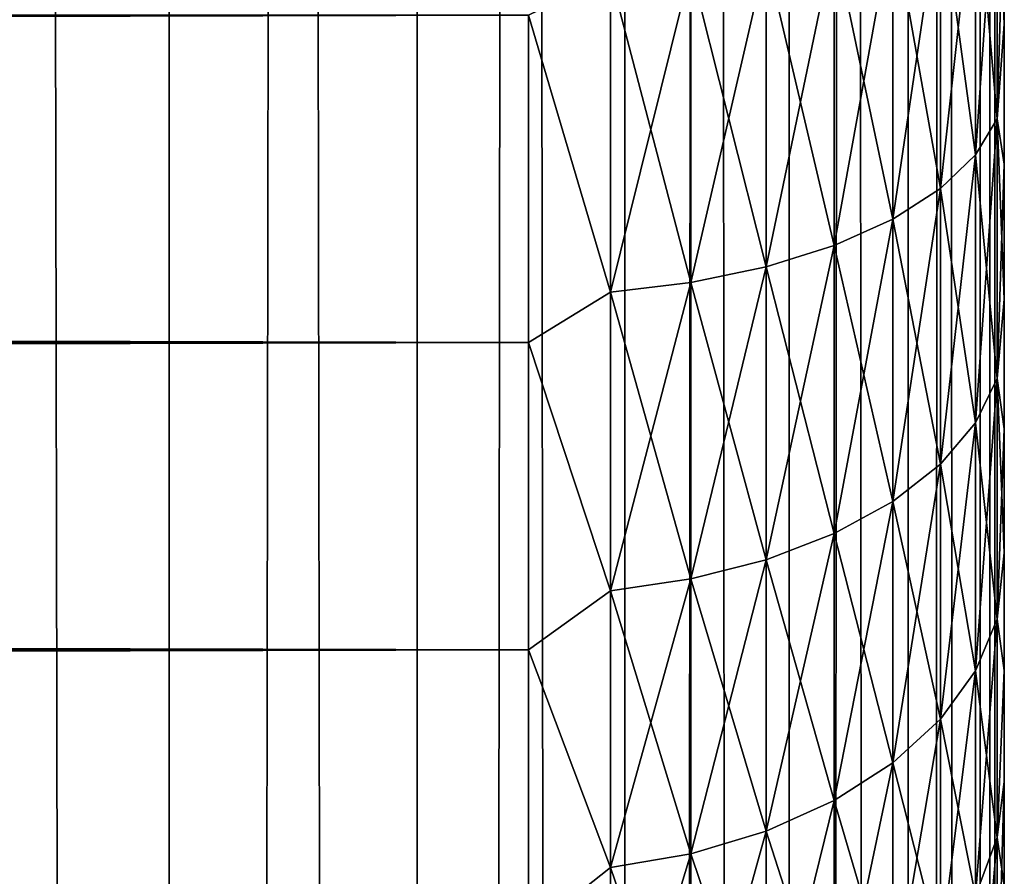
# Model space of a CAD drawing. Extents: x -265 to 265, y 0 to 747.
# Tile 135 of 256: x 260.86 to 265, y 291.95 to 295.55. Entities that reach past the tile are written whole.
import ezdxf

# ---------------------------------------------------------------- set-up
doc = ezdxf.new("R2010")
doc.units = 0
doc.header["$LTSCALE"] = 65.185185
for name, color, linetype in [('25', 7, 'CONTINUOUS'), ('28', 7, 'CONTINUOUS'), ('32', 7, 'CONTINUOUS'), ('87', 7, 'CONTINUOUS'), ('88', 7, 'CONTINUOUS')]:
    doc.layers.add(name, color=color, linetype=linetype)

msp = doc.modelspace()

# ---------------------------------------------------------------- linework, layer by layer
at = {"layer": '25', "color": 7, "linetype": 'CONTINUOUS'}
for points in [[(265, 295.5294, 17.9993), (265, 296.1347, 17.7373), (265, 295.5294, 37.0007), (265, 295.5294, 17.9993)], [(265, 295.5294, 37.0007), (265, 296.1347, 17.7373), (265, 296.1347, 37.2627), (265, 295.5294, 37.0007)], [(265, 294.9416, 18.2988), (265, 295.5294, 17.9993), (265, 294.9416, 36.7012), (265, 294.9416, 18.2988)], [(265, 294.9416, 36.7012), (265, 295.5294, 17.9993), (265, 295.5294, 37.0007), (265, 294.9416, 36.7012)], [(265, 294.3739, 18.6345), (265, 294.9416, 18.2988), (265, 294.3739, 36.3655), (265, 294.3739, 18.6345)], [(265, 294.3739, 36.3655), (265, 294.9416, 18.2988), (265, 294.9416, 36.7012), (265, 294.3739, 36.3655)], [(265, 293.8283, 19.0053), (265, 294.3739, 18.6345), (265, 293.8283, 35.9947), (265, 293.8283, 19.0053)], [(265, 293.8283, 35.9947), (265, 294.3739, 18.6345), (265, 294.3739, 36.3655), (265, 293.8283, 35.9947)], [(265, 293.3071, 19.4096), (265, 293.8283, 19.0053), (265, 293.3071, 35.5904), (265, 293.3071, 19.4096)], [(265, 293.3071, 35.5904), (265, 293.8283, 19.0053), (265, 293.8283, 35.9947), (265, 293.3071, 35.5904)], [(265, 292.8123, 19.8458), (265, 293.3071, 19.4096), (265, 292.8123, 35.1542), (265, 292.8123, 19.8458)], [(265, 292.8123, 35.1542), (265, 293.3071, 19.4096), (265, 293.3071, 35.5904), (265, 292.8123, 35.1542)], [(265, 292.3459, 20.3122), (265, 292.8123, 19.8458), (265, 292.3459, 34.6878), (265, 292.3459, 20.3122)], [(265, 292.3459, 34.6878), (265, 292.8123, 19.8458), (265, 292.8123, 35.1542), (265, 292.3459, 34.6878)], [(265, 291.9096, 20.807), (265, 292.3459, 20.3122), (265, 291.9096, 34.193), (265, 291.9096, 20.807)], [(265, 291.9096, 34.193), (265, 292.3459, 20.3122), (265, 292.3459, 34.6878), (265, 291.9096, 34.193)]]:
    msp.add_3dface(points, dxfattribs=at)
at = {"layer": '28', "color": 7, "linetype": 'CONTINUOUS'}
for points in [[(-263, 294.191, 16.4318), (-263, 295.5674, 15.8123), (263, 294.191, 16.4318), (-263, 294.191, 16.4318)], [(263, 294.191, 16.4318), (-263, 295.5674, 15.8123), (263, 295.5674, 15.8123), (263, 294.191, 16.4318)], [(-263, 295.5674, 39.1877), (-263, 294.191, 38.5682), (263, 295.5674, 39.1877), (-263, 295.5674, 39.1877)], [(263, 295.5674, 39.1877), (-263, 294.191, 38.5682), (263, 294.191, 38.5682), (263, 295.5674, 39.1877)], [(-263, 292.8992, 17.2127), (-263, 294.191, 16.4318), (263, 292.8992, 17.2127), (-263, 292.8992, 17.2127)], [(263, 292.8992, 17.2127), (-263, 294.191, 16.4318), (263, 294.191, 16.4318), (263, 292.8992, 17.2127)], [(-263, 294.191, 38.5682), (-263, 292.8992, 37.7873), (263, 294.191, 38.5682), (-263, 294.191, 38.5682)], [(263, 294.191, 38.5682), (-263, 292.8992, 37.7873), (263, 292.8992, 37.7873), (263, 294.191, 38.5682)], [(-263, 291.711, 18.1436), (-263, 292.8992, 17.2127), (263, 291.711, 18.1436), (-263, 291.711, 18.1436)], [(263, 291.711, 18.1436), (-263, 292.8992, 17.2127), (263, 292.8992, 17.2127), (263, 291.711, 18.1436)], [(-263, 292.8992, 37.7873), (-263, 291.711, 36.8564), (263, 292.8992, 37.7873), (-263, 292.8992, 37.7873)], [(263, 292.8992, 37.7873), (-263, 291.711, 36.8564), (263, 291.711, 36.8564), (263, 292.8992, 37.7873)]]:
    msp.add_3dface(points, dxfattribs=at)
at = {"layer": '32', "color": 7, "linetype": 'CONTINUOUS'}
for points in [[(264.9696, 296.29, 17.3069), (264.9696, 295.1317, 17.8065), (264.8793, 296.1747, 16.9901), (264.9696, 296.29, 17.3069)], [(264.9696, 295.1317, 37.1935), (264.9696, 296.29, 37.6931), (264.8793, 294.9805, 37.4947), (264.9696, 295.1317, 37.1935)], [(264.8793, 294.9805, 37.4947), (264.9696, 296.29, 37.6931), (264.8793, 296.1747, 38.0099), (264.8793, 294.9805, 37.4947)], [(265, 296.1347, 17.7373), (265, 295.5294, 17.9993), (264.9696, 296.29, 17.3069), (265, 296.1347, 17.7373)], [(264.9696, 296.29, 17.3069), (265, 295.5294, 17.9993), (264.9696, 295.1317, 17.8065), (264.9696, 296.29, 17.3069)], [(264.9696, 295.1317, 37.1935), (265, 296.1347, 37.2627), (264.9696, 296.29, 37.6931), (264.9696, 295.1317, 37.1935)], [(264.8793, 296.1747, 16.9901), (264.8793, 294.9805, 17.5053), (264.7317, 296.0666, 16.693), (264.8793, 296.1747, 16.9901)], [(264.8793, 294.9805, 37.4947), (264.8793, 296.1747, 38.0099), (264.7317, 294.8385, 37.7773), (264.8793, 294.9805, 37.4947)], [(264.7317, 294.8385, 37.7773), (264.8793, 296.1747, 38.0099), (264.7317, 296.0666, 38.307), (264.7317, 294.8385, 37.7773)], [(264.8793, 296.1747, 16.9901), (264.9696, 295.1317, 17.8065), (264.8793, 294.9805, 17.5053), (264.8793, 296.1747, 16.9901)], [(265, 295.5294, 37.0007), (265, 296.1347, 37.2627), (264.9696, 295.1317, 37.1935), (265, 295.5294, 37.0007)], [(264.7317, 296.0666, 16.693), (264.7317, 294.8385, 17.2227), (264.5314, 295.9688, 16.4244), (264.7317, 296.0666, 16.693)], [(264.7317, 294.8385, 37.7773), (264.7317, 296.0666, 38.307), (264.5314, 294.7103, 38.0327), (264.7317, 294.8385, 37.7773)], [(264.5314, 294.7103, 38.0327), (264.7317, 296.0666, 38.307), (264.5314, 295.9688, 38.5756), (264.5314, 294.7103, 38.0327)], [(264.7317, 296.0666, 16.693), (264.8793, 294.9805, 17.5053), (264.7317, 294.8385, 17.2227), (264.7317, 296.0666, 16.693)], [(264.5314, 295.9688, 16.4244), (264.5314, 294.7103, 16.9673), (264.2845, 295.8845, 16.1927), (264.5314, 295.9688, 16.4244)], [(264.5314, 294.7103, 38.0327), (264.5314, 295.9688, 38.5756), (264.2845, 294.5996, 38.2531), (264.5314, 294.7103, 38.0327)], [(264.2845, 294.5996, 38.2531), (264.5314, 295.9688, 38.5756), (264.2845, 295.8845, 38.8073), (264.2845, 294.5996, 38.2531)], [(264.5314, 295.9688, 16.4244), (264.7317, 294.8385, 17.2227), (264.5314, 294.7103, 16.9673), (264.5314, 295.9688, 16.4244)], [(264.2845, 295.8845, 16.1927), (264.2845, 294.5996, 16.7469), (263.9985, 295.8161, 16.0048), (264.2845, 295.8845, 16.1927)], [(264.2845, 294.5996, 38.2531), (264.2845, 295.8845, 38.8073), (263.9985, 294.5099, 38.4317), (264.2845, 294.5996, 38.2531)], [(263.9985, 294.5099, 38.4317), (264.2845, 295.8845, 38.8073), (263.9985, 295.8161, 38.9952), (263.9985, 294.5099, 38.4317)], [(264.2845, 295.8845, 16.1927), (264.5314, 294.7103, 16.9673), (264.2845, 294.5996, 16.7469), (264.2845, 295.8845, 16.1927)], [(263.9985, 295.8161, 16.0048), (263.9985, 294.5099, 16.5683), (263.6821, 295.7658, 15.8665), (263.9985, 295.8161, 16.0048)], [(263.9985, 294.5099, 38.4317), (263.9985, 295.8161, 38.9952), (263.6821, 294.4438, 38.5633), (263.9985, 294.5099, 38.4317)], [(263.6821, 294.4438, 38.5633), (263.9985, 295.8161, 38.9952), (263.6821, 295.7658, 39.1335), (263.6821, 294.4438, 38.5633)], [(263.9985, 295.8161, 16.0048), (264.2845, 294.5996, 16.7469), (263.9985, 294.5099, 16.5683), (263.9985, 295.8161, 16.0048)], [(263.6821, 295.7658, 15.8665), (263.6821, 294.4438, 16.4367), (263.3449, 295.735, 15.782), (263.6821, 295.7658, 15.8665)], [(263.6821, 294.4438, 38.5633), (263.6821, 295.7658, 39.1335), (263.3449, 294.4035, 38.6436), (263.6821, 294.4438, 38.5633)], [(263.3449, 294.4035, 38.6436), (263.6821, 295.7658, 39.1335), (263.3449, 295.735, 39.218), (263.3449, 294.4035, 38.6436)], [(263.6821, 295.7658, 15.8665), (263.9985, 294.5099, 16.5683), (263.6821, 294.4438, 16.4367), (263.6821, 295.7658, 15.8665)], [(263, 295.5674, 39.1877), (263.3449, 294.4035, 38.6436), (263.3449, 295.735, 39.218), (263, 295.5674, 39.1877)], [(263, 295.5674, 15.8123), (263.3449, 295.735, 15.782), (263.3449, 294.4035, 16.3564), (263, 295.5674, 15.8123)], [(263.3449, 295.735, 15.782), (263.6821, 294.4438, 16.4367), (263.3449, 294.4035, 16.3564), (263.3449, 295.735, 15.782)], [(263, 295.5674, 39.1877), (263, 294.191, 38.5682), (263.3449, 294.4035, 38.6436), (263, 295.5674, 39.1877)], [(263, 294.191, 16.4318), (263, 295.5674, 15.8123), (263.3449, 294.4035, 16.3564), (263, 294.191, 16.4318)], [(265, 295.5294, 17.9993), (265, 294.9416, 18.2988), (264.9696, 295.1317, 17.8065), (265, 295.5294, 17.9993)], [(265, 294.9416, 36.7012), (265, 295.5294, 37.0007), (264.9696, 295.1317, 37.1935), (265, 294.9416, 36.7012)], [(264.9696, 295.1317, 17.8065), (264.9696, 294.0393, 18.4372), (264.8793, 294.9805, 17.5053), (264.9696, 295.1317, 17.8065)], [(264.9696, 294.0393, 36.5628), (264.9696, 295.1317, 37.1935), (264.8793, 293.8541, 36.8444), (264.9696, 294.0393, 36.5628)], [(264.8793, 293.8541, 36.8444), (264.9696, 295.1317, 37.1935), (264.8793, 294.9805, 37.4947), (264.8793, 293.8541, 36.8444)], [(265, 294.9416, 18.2988), (265, 294.3739, 18.6345), (264.9696, 295.1317, 17.8065), (265, 294.9416, 18.2988)], [(264.9696, 295.1317, 17.8065), (265, 294.3739, 18.6345), (264.9696, 294.0393, 18.4372), (264.9696, 295.1317, 17.8065)], [(264.9696, 294.0393, 36.5628), (265, 294.9416, 36.7012), (264.9696, 295.1317, 37.1935), (264.9696, 294.0393, 36.5628)], [(264.8793, 294.9805, 17.5053), (264.8793, 293.8541, 18.1556), (264.7317, 294.8385, 17.2227), (264.8793, 294.9805, 17.5053)], [(264.8793, 293.8541, 36.8444), (264.8793, 294.9805, 37.4947), (264.7317, 293.6803, 37.1086), (264.8793, 293.8541, 36.8444)], [(264.7317, 293.6803, 37.1086), (264.8793, 294.9805, 37.4947), (264.7317, 294.8385, 37.7773), (264.7317, 293.6803, 37.1086)], [(264.8793, 294.9805, 17.5053), (264.9696, 294.0393, 18.4372), (264.8793, 293.8541, 18.1556), (264.8793, 294.9805, 17.5053)], [(265, 294.3739, 36.3655), (265, 294.9416, 36.7012), (264.9696, 294.0393, 36.5628), (265, 294.3739, 36.3655)], [(264.7317, 294.8385, 17.2227), (264.7317, 293.6803, 17.8914), (264.5314, 294.7103, 16.9673), (264.7317, 294.8385, 17.2227)], [(264.7317, 293.6803, 37.1086), (264.7317, 294.8385, 37.7773), (264.5314, 293.5233, 37.3474), (264.7317, 293.6803, 37.1086)], [(264.5314, 293.5233, 37.3474), (264.7317, 294.8385, 37.7773), (264.5314, 294.7103, 38.0327), (264.5314, 293.5233, 37.3474)], [(264.7317, 294.8385, 17.2227), (264.8793, 293.8541, 18.1556), (264.7317, 293.6803, 17.8914), (264.7317, 294.8385, 17.2227)], [(264.5314, 294.7103, 16.9673), (264.5314, 293.5233, 17.6526), (264.2845, 294.5996, 16.7469), (264.5314, 294.7103, 16.9673)], [(264.5314, 293.5233, 37.3474), (264.5314, 294.7103, 38.0327), (264.2845, 293.3878, 37.5534), (264.5314, 293.5233, 37.3474)], [(264.2845, 293.3878, 37.5534), (264.5314, 294.7103, 38.0327), (264.2845, 294.5996, 38.2531), (264.2845, 293.3878, 37.5534)], [(264.5314, 294.7103, 16.9673), (264.7317, 293.6803, 17.8914), (264.5314, 293.5233, 17.6526), (264.5314, 294.7103, 16.9673)], [(264.2845, 294.5996, 16.7469), (264.2845, 293.3878, 17.4466), (263.9985, 294.5099, 16.5683), (264.2845, 294.5996, 16.7469)], [(264.2845, 293.3878, 37.5534), (264.2845, 294.5996, 38.2531), (263.9985, 293.2779, 37.7205), (264.2845, 293.3878, 37.5534)], [(263.9985, 293.2779, 37.7205), (264.2845, 294.5996, 38.2531), (263.9985, 294.5099, 38.4317), (263.9985, 293.2779, 37.7205)], [(264.2845, 294.5996, 16.7469), (264.5314, 293.5233, 17.6526), (264.2845, 293.3878, 17.4466), (264.2845, 294.5996, 16.7469)], [(263.9985, 294.5099, 16.5683), (263.9985, 293.2779, 17.2795), (263.6821, 294.4438, 16.4367), (263.9985, 294.5099, 16.5683)], [(263.9985, 293.2779, 37.7205), (263.9985, 294.5099, 38.4317), (263.6821, 293.197, 37.8434), (263.9985, 293.2779, 37.7205)], [(263.6821, 293.197, 37.8434), (263.9985, 294.5099, 38.4317), (263.6821, 294.4438, 38.5633), (263.6821, 293.197, 37.8434)], [(263.9985, 294.5099, 16.5683), (264.2845, 293.3878, 17.4466), (263.9985, 293.2779, 17.2795), (263.9985, 294.5099, 16.5683)], [(263.6821, 294.4438, 16.4367), (263.6821, 293.197, 17.1566), (263.3449, 294.4035, 16.3564), (263.6821, 294.4438, 16.4367)], [(263.6821, 293.197, 37.8434), (263.6821, 294.4438, 38.5633), (263.3449, 293.1476, 37.9186), (263.6821, 293.197, 37.8434)], [(263.3449, 293.1476, 37.9186), (263.6821, 294.4438, 38.5633), (263.3449, 294.4035, 38.6436), (263.3449, 293.1476, 37.9186)], [(263.6821, 294.4438, 16.4367), (263.9985, 293.2779, 17.2795), (263.6821, 293.197, 17.1566), (263.6821, 294.4438, 16.4367)], [(263, 294.191, 38.5682), (263.3449, 293.1476, 37.9186), (263.3449, 294.4035, 38.6436), (263, 294.191, 38.5682)], [(263, 294.191, 16.4318), (263.3449, 294.4035, 16.3564), (263.3449, 293.1476, 17.0814), (263, 294.191, 16.4318)], [(263.3449, 294.4035, 16.3564), (263.6821, 293.197, 17.1566), (263.3449, 293.1476, 17.0814), (263.3449, 294.4035, 16.3564)], [(265, 294.3739, 18.6345), (265, 293.8283, 19.0053), (264.9696, 294.0393, 18.4372), (265, 294.3739, 18.6345)], [(265, 293.8283, 35.9947), (265, 294.3739, 36.3655), (264.9696, 294.0393, 36.5628), (265, 293.8283, 35.9947)], [(263, 294.191, 38.5682), (263, 292.8992, 37.7873), (263.3449, 293.1476, 37.9186), (263, 294.191, 38.5682)], [(263, 292.8992, 17.2127), (263, 294.191, 16.4318), (263.3449, 293.1476, 17.0814), (263, 292.8992, 17.2127)], [(264.9696, 294.0393, 18.4372), (264.9696, 293.0275, 19.1905), (264.8793, 293.8541, 18.1556), (264.9696, 294.0393, 18.4372)], [(264.9696, 293.0275, 35.8095), (264.9696, 294.0393, 36.5628), (264.8793, 292.8108, 36.0677), (264.9696, 293.0275, 35.8095)], [(264.8793, 292.8108, 36.0677), (264.9696, 294.0393, 36.5628), (264.8793, 293.8541, 36.8444), (264.8793, 292.8108, 36.0677)], [(265, 293.8283, 19.0053), (265, 293.3071, 19.4096), (264.9696, 294.0393, 18.4372), (265, 293.8283, 19.0053)], [(264.9696, 294.0393, 18.4372), (265, 293.3071, 19.4096), (264.9696, 293.0275, 19.1905), (264.9696, 294.0393, 18.4372)], [(264.9696, 293.0275, 35.8095), (265, 293.8283, 35.9947), (264.9696, 294.0393, 36.5628), (264.9696, 293.0275, 35.8095)], [(264.8793, 293.8541, 18.1556), (264.8793, 292.8108, 18.9323), (264.7317, 293.6803, 17.8914), (264.8793, 293.8541, 18.1556)], [(264.8793, 292.8108, 36.0677), (264.8793, 293.8541, 36.8444), (264.7317, 292.6076, 36.31), (264.8793, 292.8108, 36.0677)], [(264.7317, 292.6076, 36.31), (264.8793, 293.8541, 36.8444), (264.7317, 293.6803, 37.1086), (264.7317, 292.6076, 36.31)], [(264.8793, 293.8541, 18.1556), (264.9696, 293.0275, 19.1905), (264.8793, 292.8108, 18.9323), (264.8793, 293.8541, 18.1556)], [(265, 293.3071, 35.5904), (265, 293.8283, 35.9947), (264.9696, 293.0275, 35.8095), (265, 293.3071, 35.5904)], [(264.7317, 293.6803, 17.8914), (264.7317, 292.6076, 18.69), (264.5314, 293.5233, 17.6526), (264.7317, 293.6803, 17.8914)], [(264.7317, 292.6076, 36.31), (264.7317, 293.6803, 37.1086), (264.5314, 292.4239, 36.5289), (264.7317, 292.6076, 36.31)], [(264.5314, 292.4239, 36.5289), (264.7317, 293.6803, 37.1086), (264.5314, 293.5233, 37.3474), (264.5314, 292.4239, 36.5289)], [(264.7317, 293.6803, 17.8914), (264.8793, 292.8108, 18.9323), (264.7317, 292.6076, 18.69), (264.7317, 293.6803, 17.8914)], [(264.5314, 293.5233, 17.6526), (264.5314, 292.4239, 18.4711), (264.2845, 293.3878, 17.4466), (264.5314, 293.5233, 17.6526)], [(264.5314, 292.4239, 36.5289), (264.5314, 293.5233, 37.3474), (264.2845, 292.2653, 36.7178), (264.5314, 292.4239, 36.5289)], [(264.2845, 292.2653, 36.7178), (264.5314, 293.5233, 37.3474), (264.2845, 293.3878, 37.5534), (264.2845, 292.2653, 36.7178)], [(264.5314, 293.5233, 17.6526), (264.7317, 292.6076, 18.69), (264.5314, 292.4239, 18.4711), (264.5314, 293.5233, 17.6526)], [(264.2845, 293.3878, 17.4466), (264.2845, 292.2653, 18.2822), (263.9985, 293.2779, 17.2795), (264.2845, 293.3878, 17.4466)], [(264.2845, 292.2653, 36.7178), (264.2845, 293.3878, 37.5534), (263.9985, 292.1368, 36.871), (264.2845, 292.2653, 36.7178)], [(263.9985, 292.1368, 36.871), (264.2845, 293.3878, 37.5534), (263.9985, 293.2779, 37.7205), (263.9985, 292.1368, 36.871)], [(264.2845, 293.3878, 17.4466), (264.5314, 292.4239, 18.4711), (264.2845, 292.2653, 18.2822), (264.2845, 293.3878, 17.4466)], [(265, 293.3071, 19.4096), (265, 292.8123, 19.8458), (264.9696, 293.0275, 19.1905), (265, 293.3071, 19.4096)], [(265, 292.8123, 35.1542), (265, 293.3071, 35.5904), (264.9696, 293.0275, 35.8095), (265, 292.8123, 35.1542)], [(263.9985, 293.2779, 17.2795), (263.9985, 292.1368, 18.129), (263.6821, 293.197, 17.1566), (263.9985, 293.2779, 17.2795)], [(263.9985, 292.1368, 36.871), (263.9985, 293.2779, 37.7205), (263.6821, 292.0422, 36.9837), (263.9985, 292.1368, 36.871)], [(263.6821, 292.0422, 36.9837), (263.9985, 293.2779, 37.7205), (263.6821, 293.197, 37.8434), (263.6821, 292.0422, 36.9837)], [(263.9985, 293.2779, 17.2795), (264.2845, 292.2653, 18.2822), (263.9985, 292.1368, 18.129), (263.9985, 293.2779, 17.2795)], [(263.6821, 293.197, 17.1566), (263.6821, 292.0422, 18.0163), (263.3449, 293.1476, 17.0814), (263.6821, 293.197, 17.1566)], [(263.6821, 292.0422, 36.9837), (263.6821, 293.197, 37.8434), (263.3449, 291.9844, 37.0526), (263.6821, 292.0422, 36.9837)], [(263.3449, 291.9844, 37.0526), (263.6821, 293.197, 37.8434), (263.3449, 293.1476, 37.9186), (263.3449, 291.9844, 37.0526)], [(263.6821, 293.197, 17.1566), (263.9985, 292.1368, 18.129), (263.6821, 292.0422, 18.0163), (263.6821, 293.197, 17.1566)], [(263, 292.8992, 37.7873), (263.3449, 291.9844, 37.0526), (263.3449, 293.1476, 37.9186), (263, 292.8992, 37.7873)], [(263, 292.8992, 17.2127), (263.3449, 293.1476, 17.0814), (263.3449, 291.9844, 17.9474), (263, 292.8992, 17.2127)], [(263.3449, 293.1476, 17.0814), (263.6821, 292.0422, 18.0163), (263.3449, 291.9844, 17.9474), (263.3449, 293.1476, 17.0814)], [(264.9696, 293.0275, 19.1905), (264.9696, 292.11, 20.0561), (264.8793, 292.8108, 18.9323), (264.9696, 293.0275, 19.1905)], [(264.9696, 292.11, 34.9439), (264.9696, 293.0275, 35.8095), (264.8793, 291.8648, 35.1752), (264.9696, 292.11, 34.9439)], [(264.8793, 291.8648, 35.1752), (264.9696, 293.0275, 35.8095), (264.8793, 292.8108, 36.0677), (264.8793, 291.8648, 35.1752)], [(264.9696, 293.0275, 19.1905), (265, 292.8123, 19.8458), (264.9696, 292.11, 20.0561), (264.9696, 293.0275, 19.1905)], [(264.9696, 292.11, 34.9439), (265, 292.8123, 35.1542), (264.9696, 293.0275, 35.8095), (264.9696, 292.11, 34.9439)], [(263, 292.8992, 37.7873), (263, 291.711, 36.8564), (263.3449, 291.9844, 37.0526), (263, 292.8992, 37.7873)], [(263, 291.711, 18.1436), (263, 292.8992, 17.2127), (263.3449, 291.9844, 17.9474), (263, 291.711, 18.1436)], [(264.8793, 292.8108, 18.9323), (264.8793, 291.8648, 19.8248), (264.7317, 292.6076, 18.69), (264.8793, 292.8108, 18.9323)], [(264.8793, 291.8648, 35.1752), (264.8793, 292.8108, 36.0677), (264.7317, 291.6348, 35.3922), (264.8793, 291.8648, 35.1752)], [(264.7317, 291.6348, 35.3922), (264.8793, 292.8108, 36.0677), (264.7317, 292.6076, 36.31), (264.7317, 291.6348, 35.3922)], [(264.8793, 292.8108, 18.9323), (264.9696, 292.11, 20.0561), (264.8793, 291.8648, 19.8248), (264.8793, 292.8108, 18.9323)], [(265, 292.8123, 19.8458), (265, 292.3459, 20.3122), (264.9696, 292.11, 20.0561), (265, 292.8123, 19.8458)], [(265, 292.3459, 34.6878), (265, 292.8123, 35.1542), (264.9696, 292.11, 34.9439), (265, 292.3459, 34.6878)], [(264.7317, 292.6076, 18.69), (264.7317, 291.6348, 19.6078), (264.5314, 292.4239, 18.4711), (264.7317, 292.6076, 18.69)], [(264.7317, 291.6348, 35.3922), (264.7317, 292.6076, 36.31), (264.5314, 291.4269, 35.5883), (264.7317, 291.6348, 35.3922)], [(264.5314, 291.4269, 35.5883), (264.7317, 292.6076, 36.31), (264.5314, 292.4239, 36.5289), (264.5314, 291.4269, 35.5883)], [(264.7317, 292.6076, 18.69), (264.8793, 291.8648, 19.8248), (264.7317, 291.6348, 19.6078), (264.7317, 292.6076, 18.69)], [(264.5314, 292.4239, 18.4711), (264.5314, 291.4269, 19.4117), (264.2845, 292.2653, 18.2822), (264.5314, 292.4239, 18.4711)], [(264.5314, 291.4269, 35.5883), (264.5314, 292.4239, 36.5289), (264.2845, 291.2475, 35.7575), (264.5314, 291.4269, 35.5883)], [(264.2845, 291.2475, 35.7575), (264.5314, 292.4239, 36.5289), (264.2845, 292.2653, 36.7178), (264.2845, 291.2475, 35.7575)], [(264.5314, 292.4239, 18.4711), (264.7317, 291.6348, 19.6078), (264.5314, 291.4269, 19.4117), (264.5314, 292.4239, 18.4711)], [(265, 292.3459, 20.3122), (265, 291.9096, 20.807), (264.9696, 292.11, 20.0561), (265, 292.3459, 20.3122)], [(265, 291.9096, 34.193), (265, 292.3459, 34.6878), (264.9696, 291.2991, 33.9776), (265, 291.9096, 34.193)], [(264.9696, 291.2991, 33.9776), (265, 292.3459, 34.6878), (264.9696, 292.11, 34.9439), (264.9696, 291.2991, 33.9776)], [(264.2845, 292.2653, 18.2822), (264.2845, 291.2475, 19.2425), (263.9985, 292.1368, 18.129), (264.2845, 292.2653, 18.2822)], [(264.2845, 291.2475, 35.7575), (264.2845, 292.2653, 36.7178), (263.9985, 291.1021, 35.8947), (264.2845, 291.2475, 35.7575)], [(263.9985, 291.1021, 35.8947), (264.2845, 292.2653, 36.7178), (263.9985, 292.1368, 36.871), (263.9985, 291.1021, 35.8947)], [(264.2845, 292.2653, 18.2822), (264.5314, 291.4269, 19.4117), (264.2845, 291.2475, 19.2425), (264.2845, 292.2653, 18.2822)], [(263.9985, 292.1368, 18.129), (263.9985, 291.1021, 19.1053), (263.6821, 292.0422, 18.0163), (263.9985, 292.1368, 18.129)], [(263.9985, 291.1021, 35.8947), (263.9985, 292.1368, 36.871), (263.6821, 290.995, 35.9957), (263.9985, 291.1021, 35.8947)], [(263.6821, 290.995, 35.9957), (263.9985, 292.1368, 36.871), (263.6821, 292.0422, 36.9837), (263.6821, 290.995, 35.9957)], [(263.9985, 292.1368, 18.129), (264.2845, 291.2475, 19.2425), (263.9985, 291.1021, 19.1053), (263.9985, 292.1368, 18.129)], [(264.9696, 292.11, 20.0561), (264.9696, 291.2991, 21.0224), (264.8793, 291.8648, 19.8248), (264.9696, 292.11, 20.0561)], [(264.9696, 291.2991, 33.9776), (264.9696, 292.11, 34.9439), (264.8793, 291.0288, 34.1788), (264.9696, 291.2991, 33.9776)], [(264.8793, 291.0288, 34.1788), (264.9696, 292.11, 34.9439), (264.8793, 291.8648, 35.1752), (264.8793, 291.0288, 34.1788)], [(264.9696, 292.11, 20.0561), (265, 291.9096, 20.807), (264.9696, 291.2991, 21.0224), (264.9696, 292.11, 20.0561)], [(263.6821, 292.0422, 18.0163), (263.6821, 290.995, 19.0043), (263.3449, 291.9844, 17.9474), (263.6821, 292.0422, 18.0163)], [(263.6821, 290.995, 35.9957), (263.6821, 292.0422, 36.9837), (263.3449, 290.9296, 36.0575), (263.6821, 290.995, 35.9957)], [(263.3449, 290.9296, 36.0575), (263.6821, 292.0422, 36.9837), (263.3449, 291.9844, 37.0526), (263.3449, 290.9296, 36.0575)], [(263.6821, 292.0422, 18.0163), (263.9985, 291.1021, 19.1053), (263.6821, 290.995, 19.0043), (263.6821, 292.0422, 18.0163)], [(263, 291.711, 36.8564), (263.3449, 290.9296, 36.0575), (263.3449, 291.9844, 37.0526), (263, 291.711, 36.8564)], [(263, 291.711, 18.1436), (263.3449, 291.9844, 17.9474), (263.3449, 290.9296, 18.9425), (263, 291.711, 18.1436)], [(263.3449, 291.9844, 17.9474), (263.6821, 290.995, 19.0043), (263.3449, 290.9296, 18.9425), (263.3449, 291.9844, 17.9474)]]:
    msp.add_3dface(points, dxfattribs=at)
at = {"layer": '87', "color": 7, "linetype": 'CONTINUOUS'}
for points in [[(260.2936, 1, 10.9106), (261.4907, 1, 9.6418), (260.2936, 739, 10.9106), (260.2936, 1, 10.9106)], [(260.2936, 739, 10.9106), (261.4907, 1, 9.6418), (261.4907, 739, 9.6418), (260.2936, 739, 10.9106)], [(261.4907, 1, 9.6418), (262.5323, 1, 8.2426), (261.4907, 739, 9.6418), (261.4907, 1, 9.6418)], [(261.4907, 739, 9.6418), (262.5323, 1, 8.2426), (262.5323, 739, 8.2426), (261.4907, 739, 9.6418)], [(262.5323, 1, 8.2426), (263.4045, 1, 6.732), (262.5323, 739, 8.2426), (262.5323, 1, 8.2426)], [(262.5323, 739, 8.2426), (263.4045, 1, 6.732), (263.4045, 739, 6.732), (262.5323, 739, 8.2426)], [(263.4045, 1, 6.732), (264.0954, 1, 5.1303), (263.4045, 739, 6.732), (263.4045, 1, 6.732)], [(263.4045, 739, 6.732), (264.0954, 1, 5.1303), (264.0954, 739, 5.1303), (263.4045, 739, 6.732)], [(264.0954, 1, 5.1303), (264.5957, 1, 3.4592), (264.0954, 739, 5.1303), (264.0954, 1, 5.1303)], [(264.0954, 739, 5.1303), (264.5957, 1, 3.4592), (264.5957, 739, 3.4592), (264.0954, 739, 5.1303)], [(264.5957, 1, 3.4592), (264.8986, 1, 1.7414), (264.5957, 739, 3.4592), (264.5957, 1, 3.4592)], [(264.5957, 739, 3.4592), (264.8986, 1, 1.7414), (264.8986, 739, 1.7414), (264.5957, 739, 3.4592)], [(264.8986, 1, 1.7414), (265, 1), (264.8986, 739, 1.7414), (264.8986, 1, 1.7414)], [(264.8986, 739, 1.7414), (265, 1), (265, 739), (264.8986, 739, 1.7414)]]:
    msp.add_3dface(points, dxfattribs=at)
at = {"layer": '88', "color": 7, "linetype": 'CONTINUOUS'}
for points in [[(261.4907, 1, -9.6418), (260.2936, 1, -10.9106), (261.4907, 739, -9.6418), (261.4907, 1, -9.6418)], [(261.4907, 739, -9.6418), (260.2936, 1, -10.9106), (260.2936, 739, -10.9106), (261.4907, 739, -9.6418)], [(262.5323, 1, -8.2426), (261.4907, 1, -9.6418), (262.5323, 739, -8.2426), (262.5323, 1, -8.2426)], [(262.5323, 739, -8.2426), (261.4907, 1, -9.6418), (261.4907, 739, -9.6418), (262.5323, 739, -8.2426)], [(263.4045, 1, -6.732), (262.5323, 1, -8.2426), (263.4045, 739, -6.732), (263.4045, 1, -6.732)], [(263.4045, 739, -6.732), (262.5323, 1, -8.2426), (262.5323, 739, -8.2426), (263.4045, 739, -6.732)], [(264.0954, 1, -5.1303), (263.4045, 1, -6.732), (264.0954, 739, -5.1303), (264.0954, 1, -5.1303)], [(264.0954, 739, -5.1303), (263.4045, 1, -6.732), (263.4045, 739, -6.732), (264.0954, 739, -5.1303)], [(264.5957, 1, -3.4592), (264.0954, 1, -5.1303), (264.5957, 739, -3.4592), (264.5957, 1, -3.4592)], [(264.5957, 739, -3.4592), (264.0954, 1, -5.1303), (264.0954, 739, -5.1303), (264.5957, 739, -3.4592)], [(264.8986, 1, -1.7414), (264.5957, 1, -3.4592), (264.8986, 739, -1.7414), (264.8986, 1, -1.7414)], [(264.8986, 739, -1.7414), (264.5957, 1, -3.4592), (264.5957, 739, -3.4592), (264.8986, 739, -1.7414)], [(265, 739), (265, 1), (264.8986, 1, -1.7414), (265, 739)], [(265, 739), (264.8986, 1, -1.7414), (264.8986, 739, -1.7414), (265, 739)]]:
    msp.add_3dface(points, dxfattribs=at)

doc.saveas('drawing.dxf')
